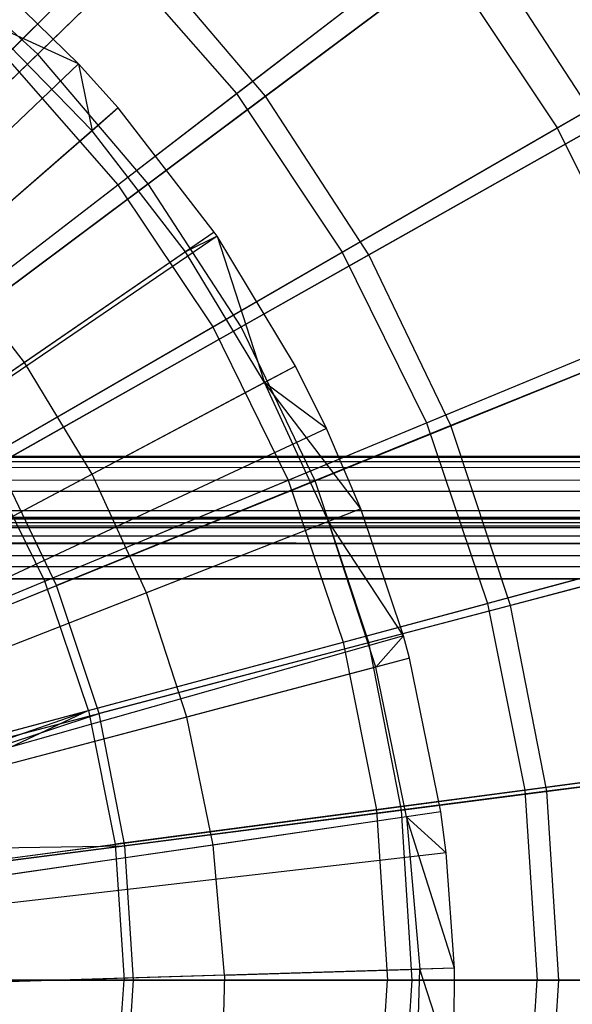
# Model space of a CAD drawing. Extents: x 0.2 to 40.1, y -6.7 to 6.7.
# Tile 227 of 256: x 16.642 to 16.999, y 3.378 to 4.013. Entities that reach past the tile are written whole.
import ezdxf

# ---------------------------------------------------------------- set-up
doc = ezdxf.new("R2010")
doc.units = 0
doc.header["$MEASUREMENT"] = 0
doc.layers.get('0').update_dxf_attribs({"color": 13, "linetype": 'CONTINUOUS'})

# ---------------------------------------------------------------- blocks, each defined once
blk = doc.blocks.new('SNOWBALL_XIV_PM3_STL')
at = {"color": 0}
for p, q in [((16.63314, 3.98916, 7.72144), (16.81467, 4.17069, 7.85676)), ((16.63314, 3.98916, 7.72144), (16.81467, 4.17069, 7.85676)), ((16.65402, 3.99058, 7.64171), (16.84471, 4.17526, 7.76467)), ((16.65402, 3.99058, 7.64171), (16.84471, 4.17526, 7.76467)), ((17.0094, 4.11888, 11.86972), (16.80112, 3.96344, 12.00407)), ((17.0094, 4.11888, 11.86972), (16.80112, 3.96344, 12.00407)), ((16.78234, 3.96507, 11.91227), (16.98085, 4.11739, 11.76527)), ((16.78234, 3.96507, 11.91227), (16.98085, 4.11739, 11.76527)), ((16.65402, 3.99058, 7.64171), (16.57261, 4.06451, 7.64171)), ((16.65402, 3.99058, 7.64171), (16.57261, 4.06451, 7.64171)), ((16.70578, 3.90632, 7.72144), (16.90945, 4.06261, 7.85676)), ((16.70578, 3.90632, 7.72144), (16.90945, 4.06261, 7.85676)), ((16.7253, 3.90685, 7.64171), (16.93804, 4.06563, 7.76467)), ((16.7253, 3.90685, 7.64171), (16.93804, 4.06563, 7.76467)), ((16.90945, 4.06261, 7.85676), (16.98931, 3.94308, 7.85676)), ((16.90945, 4.06261, 7.85676), (16.98931, 3.94308, 7.85676)), ((17.01659, 3.94496, 7.76467), (16.93804, 4.06563, 7.76467)), ((17.01659, 3.94496, 7.76467), (16.93804, 4.06563, 7.76467)), ((16.98931, 3.94308, 7.85676), (17.19529, 4.062, 8.02305)), ((16.98931, 3.94308, 7.85676), (17.19529, 4.062, 8.02305)), ((16.70137, 4.05739, 11.91227), (16.51286, 3.86888, 12.02693)), ((16.70137, 4.05739, 11.91227), (16.51286, 3.86888, 12.02693)), ((16.72198, 4.0564, 12.00407), (16.52479, 3.86544, 12.10527)), ((16.72198, 4.0564, 12.00407), (16.52479, 3.86544, 12.10527)), ((16.70137, 4.05739, 11.91227), (16.78234, 3.96507, 11.91227)), ((16.70137, 4.05739, 11.91227), (16.78234, 3.96507, 11.91227)), ((16.80112, 3.96344, 12.00407), (16.72198, 4.0564, 12.00407)), ((16.80112, 3.96344, 12.00407), (16.72198, 4.0564, 12.00407)), ((16.68032, 3.98417, 12.0589), (16.63544, 4.02825, 12.0589)), ((16.68032, 3.98417, 12.0589), (16.63544, 4.02825, 12.0589)), ((16.68908, 3.94108, 12.06938), (16.62026, 4.01166, 12.06938)), ((16.68908, 3.94108, 12.06938), (16.62026, 4.01166, 12.06938)), ((16.68032, 3.98417, 12.0589), (16.62026, 4.01166, 12.06938)), ((16.68032, 3.98417, 12.0589), (16.62026, 4.01166, 12.06938)), ((16.45386, 3.79675, 7.55251), (16.65402, 3.99058, 7.64171)), ((16.45386, 3.79675, 7.55251), (16.65402, 3.99058, 7.64171)), ((16.63314, 3.98916, 7.72144), (16.70578, 3.90632, 7.72144)), ((16.63314, 3.98916, 7.72144), (16.70578, 3.90632, 7.72144)), ((16.7253, 3.90685, 7.64171), (16.65402, 3.99058, 7.64171)), ((16.7253, 3.90685, 7.64171), (16.65402, 3.99058, 7.64171)), ((16.85056, 3.86297, 11.91227), (17.06726, 3.98808, 11.76527)), ((16.85056, 3.86297, 11.91227), (17.06726, 3.98808, 11.76527)), ((17.09417, 3.98865, 11.86972), (16.86772, 3.86112, 12.00407)), ((17.09417, 3.98865, 11.86972), (16.86772, 3.86112, 12.00407)), ((16.68032, 3.98417, 12.0589), (16.16755, 3.49787, 12.27543)), ((16.68032, 3.98417, 12.0589), (16.16755, 3.49787, 12.27543)), ((16.70605, 3.95583, 12.0589), (16.68032, 3.98417, 12.0589)), ((16.68032, 3.98417, 12.0589), (16.68908, 3.94108, 12.06938)), ((16.68032, 3.98417, 12.0589), (16.68908, 3.94108, 12.06938)), ((16.70605, 3.95583, 12.0589), (16.68032, 3.98417, 12.0589)), ((16.57083, 3.80278, 12.02693), (16.78234, 3.96507, 11.91227)), ((16.57083, 3.80278, 12.02693), (16.78234, 3.96507, 11.91227)), ((16.80112, 3.96344, 12.00407), (16.58113, 3.79926, 12.10527)), ((16.80112, 3.96344, 12.00407), (16.58113, 3.79926, 12.10527)), ((16.78234, 3.96507, 11.91227), (16.85056, 3.86297, 11.91227)), ((16.78234, 3.96507, 11.91227), (16.85056, 3.86297, 11.91227)), ((16.86772, 3.86112, 12.00407), (16.80112, 3.96344, 12.00407)), ((16.86772, 3.86112, 12.00407), (16.80112, 3.96344, 12.00407)), ((16.70605, 3.95583, 12.0589), (16.17275, 3.49215, 12.27543)), ((16.70605, 3.95583, 12.0589), (16.17275, 3.49215, 12.27543)), ((16.70605, 3.95583, 12.0589), (16.68908, 3.94108, 12.06938)), ((16.70605, 3.95583, 12.0589), (16.68908, 3.94108, 12.06938)), ((16.76795, 3.87585, 12.0589), (16.70605, 3.95583, 12.0589)), ((16.76795, 3.87585, 12.0589), (16.70605, 3.95583, 12.0589)), ((16.68908, 3.94108, 12.06938), (16.59397, 3.85838, 12.12346)), ((16.68908, 3.94108, 12.06938), (16.59397, 3.85838, 12.12346)), ((16.74941, 3.86312, 12.06938), (16.68908, 3.94108, 12.06938)), ((16.74941, 3.86312, 12.06938), (16.68908, 3.94108, 12.06938)), ((16.76699, 3.81472, 7.72144), (16.98931, 3.94308, 7.85676)), ((16.76699, 3.81472, 7.72144), (16.98931, 3.94308, 7.85676)), ((16.78528, 3.81469, 7.64171), (17.01659, 3.94496, 7.76467)), ((16.78528, 3.81469, 7.64171), (17.01659, 3.94496, 7.76467)), ((16.98931, 3.94308, 7.85676), (17.0529, 3.81415, 7.85676)), ((16.98931, 3.94308, 7.85676), (17.0529, 3.81415, 7.85676)), ((16.49031, 3.74099, 7.61917), (16.70578, 3.90632, 7.72144)), ((16.49031, 3.74099, 7.61917), (16.70578, 3.90632, 7.72144)), ((16.502, 3.7402, 7.55251), (16.7253, 3.90685, 7.64171)), ((16.502, 3.7402, 7.55251), (16.7253, 3.90685, 7.64171)), ((16.70578, 3.90632, 7.72144), (16.76699, 3.81472, 7.72144)), ((16.70578, 3.90632, 7.72144), (16.76699, 3.81472, 7.72144)), ((16.78528, 3.81469, 7.64171), (16.7253, 3.90685, 7.64171)), ((16.78528, 3.81469, 7.64171), (16.7253, 3.90685, 7.64171)), ((16.76795, 3.87585, 12.0589), (16.18527, 3.47597, 12.27543)), ((16.76795, 3.87585, 12.0589), (16.18527, 3.47597, 12.27543)), ((16.76978, 3.87317, 12.0589), (16.18527, 3.47597, 12.27543)), ((16.76978, 3.87317, 12.0589), (16.18527, 3.47597, 12.27543)), ((16.76795, 3.87585, 12.0589), (16.74941, 3.86312, 12.06938)), ((16.76795, 3.87585, 12.0589), (16.74941, 3.86312, 12.06938)), ((16.76978, 3.87317, 12.0589), (16.74941, 3.86312, 12.06938)), ((16.76978, 3.87317, 12.0589), (16.74941, 3.86312, 12.06938)), ((16.76978, 3.87317, 12.0589), (16.76795, 3.87585, 12.0589)), ((16.76978, 3.87317, 12.0589), (16.76795, 3.87585, 12.0589)), ((16.82032, 3.78932, 12.0589), (16.76978, 3.87317, 12.0589)), ((16.76978, 3.87317, 12.0589), (16.80046, 3.7788, 12.06938)), ((16.76978, 3.87317, 12.0589), (16.80046, 3.7788, 12.06938)), ((16.82032, 3.78932, 12.0589), (16.76978, 3.87317, 12.0589)), ((16.64549, 3.79181, 12.12346), (16.59397, 3.85838, 12.12346)), ((16.64549, 3.79181, 12.12346), (16.59397, 3.85838, 12.12346)), ((16.61968, 3.72967, 12.02693), (16.85056, 3.86297, 11.91227)), ((16.61968, 3.72967, 12.02693), (16.85056, 3.86297, 11.91227)), ((16.86772, 3.86112, 12.00407), (16.62855, 3.72642, 12.10527)), ((16.86772, 3.86112, 12.00407), (16.62855, 3.72642, 12.10527)), ((16.74941, 3.86312, 12.06938), (16.64549, 3.79181, 12.12346)), ((16.74941, 3.86312, 12.06938), (16.64549, 3.79181, 12.12346)), ((16.80046, 3.7788, 12.06938), (16.74941, 3.86312, 12.06938)), ((16.80046, 3.7788, 12.06938), (16.74941, 3.86312, 12.06938)), ((16.85056, 3.86297, 11.91227), (16.90487, 3.75284, 11.91227)), ((16.85056, 3.86297, 11.91227), (16.90487, 3.75284, 11.91227)), ((16.92069, 3.75113, 12.00407), (16.86772, 3.86112, 12.00407)), ((16.92069, 3.75113, 12.00407), (16.86772, 3.86112, 12.00407)), ((16.90487, 3.75284, 11.91227), (17.13604, 3.84859, 11.76527)), ((16.90487, 3.75284, 11.91227), (17.13604, 3.84859, 11.76527)), ((17.16159, 3.84865, 11.86972), (16.92069, 3.75113, 12.00407)), ((17.16159, 3.84865, 11.86972), (16.92069, 3.75113, 12.00407)), ((16.53178, 3.67892, 7.61917), (16.76699, 3.81472, 7.72144)), ((16.53178, 3.67892, 7.61917), (16.76699, 3.81472, 7.72144)), ((16.54251, 3.67796, 7.55251), (16.78528, 3.81469, 7.64171)), ((16.54251, 3.67796, 7.55251), (16.78528, 3.81469, 7.64171)), ((16.76699, 3.81472, 7.72144), (16.81572, 3.71591, 7.72144)), ((16.76699, 3.81472, 7.72144), (16.81572, 3.71591, 7.72144)), ((16.833, 3.71562, 7.64171), (16.78528, 3.81469, 7.64171)), ((16.833, 3.71562, 7.64171), (16.78528, 3.81469, 7.64171)), ((16.81572, 3.71591, 7.72144), (17.0529, 3.81415, 7.85676)), ((16.81572, 3.71591, 7.72144), (17.0529, 3.81415, 7.85676)), ((16.833, 3.71562, 7.64171), (17.07906, 3.81524, 7.76467)), ((16.833, 3.71562, 7.64171), (17.07906, 3.81524, 7.76467)), ((16.82032, 3.78932, 12.0589), (16.19586, 3.45847, 12.27543)), ((16.82032, 3.78932, 12.0589), (16.19586, 3.45847, 12.27543)), ((16.64549, 3.79181, 12.12346), (16.53394, 3.71525, 12.17293)), ((16.64549, 3.79181, 12.12346), (16.53394, 3.71525, 12.17293)), ((16.68908, 3.71979, 12.12346), (16.64549, 3.79181, 12.12346)), ((16.68908, 3.71979, 12.12346), (16.64549, 3.79181, 12.12346)), ((16.82032, 3.78932, 12.0589), (16.80046, 3.7788, 12.06938)), ((16.82032, 3.78932, 12.0589), (16.80046, 3.7788, 12.06938)), ((16.84027, 3.74926, 12.0589), (16.82032, 3.78932, 12.0589)), ((16.84027, 3.74926, 12.0589), (16.82032, 3.78932, 12.0589)), ((16.80046, 3.7788, 12.06938), (16.68908, 3.71979, 12.12346)), ((16.80046, 3.7788, 12.06938), (16.68908, 3.71979, 12.12346)), ((16.84156, 3.6892, 12.06938), (16.80046, 3.7788, 12.06938)), ((16.84156, 3.6892, 12.06938), (16.80046, 3.7788, 12.06938)), ((16.86249, 3.69739, 12.0589), (16.80046, 3.7788, 12.06938)), ((16.86249, 3.69739, 12.0589), (16.80046, 3.7788, 12.06938)), ((16.84027, 3.74926, 12.0589), (16.80046, 3.7788, 12.06938)), ((16.84027, 3.74926, 12.0589), (16.80046, 3.7788, 12.06938)), ((16.65857, 3.65081, 12.02693), (16.90487, 3.75284, 11.91227)), ((16.65857, 3.65081, 12.02693), (16.90487, 3.75284, 11.91227)), ((16.92069, 3.75113, 12.00407), (16.66626, 3.64811, 12.10527)), ((16.92069, 3.75113, 12.00407), (16.66626, 3.64811, 12.10527)), ((16.90487, 3.75284, 11.91227), (16.94434, 3.63656, 11.91227)), ((16.90487, 3.75284, 11.91227), (16.94434, 3.63656, 11.91227)), ((16.95916, 3.63526, 12.00407), (16.92069, 3.75113, 12.00407)), ((16.95916, 3.63526, 12.00407), (16.92069, 3.75113, 12.00407)), ((16.84027, 3.74926, 12.0589), (16.19989, 3.45037, 12.27543)), ((16.84027, 3.74926, 12.0589), (16.19989, 3.45037, 12.27543)), ((16.86249, 3.69739, 12.0589), (16.84027, 3.74926, 12.0589)), ((16.86249, 3.69739, 12.0589), (16.84027, 3.74926, 12.0589)), ((39.42879, 3.73129, 51.61956), (0.85168, 3.73129, 51.61956)), ((0.85168, 3.73129, 51.61956), (39.42499, 3.73025, 51.63235)), ((0.85168, 3.73129, 51.61956), (39.42499, 3.73025, 51.63235)), ((0.85168, 3.73129, 50.9109), (39.42879, 3.73129, 50.9109)), ((0.85168, 3.73129, 50.9109), (39.42879, 3.73129, 50.9109)), ((39.42879, 3.73129, 51.61956), (0.85168, 3.73129, 51.61956)), ((0.85988, 3.72647, 51.6467), (39.42499, 3.73025, 51.63235)), ((0.85988, 3.72647, 51.6467), (39.42499, 3.73025, 51.63235)), ((0.85988, 3.72647, 51.6467), (39.4168, 3.72107, 51.65835)), ((0.85988, 3.72647, 51.6467), (39.4168, 3.72107, 51.65835)), ((16.65857, 3.65081, 12.02693), (16.61968, 3.72967, 12.02693)), ((16.65857, 3.65081, 12.02693), (16.61968, 3.72967, 12.02693)), ((16.66626, 3.64811, 12.10527), (16.62855, 3.72642, 12.10527)), ((16.66626, 3.64811, 12.10527), (16.62855, 3.72642, 12.10527)), ((0.86808, 3.71258, 51.67051), (39.4168, 3.72107, 51.65835)), ((0.86808, 3.71258, 51.67051), (39.4168, 3.72107, 51.65835)), ((16.68908, 3.71979, 12.12346), (16.56953, 3.65645, 12.17293)), ((16.68908, 3.71979, 12.12346), (16.56953, 3.65645, 12.17293)), ((16.72418, 3.64327, 12.12346), (16.68908, 3.71979, 12.12346)), ((16.72418, 3.64327, 12.12346), (16.68908, 3.71979, 12.12346)), ((0.86808, 3.71258, 51.67051), (39.4086, 3.7035, 51.67959)), ((0.86808, 3.71258, 51.67051), (39.4086, 3.7035, 51.67959)), ((16.5648, 3.61197, 7.61917), (16.81572, 3.71591, 7.72144)), ((16.5648, 3.61197, 7.61917), (16.81572, 3.71591, 7.72144)), ((16.57473, 3.61106, 7.55251), (16.833, 3.71562, 7.64171)), ((16.57473, 3.61106, 7.55251), (16.833, 3.71562, 7.64171)), ((16.81572, 3.71591, 7.72144), (16.85113, 3.61158, 7.72144)), ((16.81572, 3.71591, 7.72144), (16.85113, 3.61158, 7.72144)), ((16.86765, 3.61126, 7.64171), (16.833, 3.71562, 7.64171)), ((16.86765, 3.61126, 7.64171), (16.833, 3.71562, 7.64171)), ((0.87627, 3.69134, 51.68808), (39.4086, 3.7035, 51.67959)), ((0.87627, 3.69134, 51.68808), (39.4086, 3.7035, 51.67959)), ((17.18604, 3.70132, 11.76527), (16.94434, 3.63656, 11.91227)), ((17.18604, 3.70132, 11.76527), (16.94434, 3.63656, 11.91227)), ((17.21055, 3.70118, 11.86972), (16.95916, 3.63526, 12.00407)), ((17.21055, 3.70118, 11.86972), (16.95916, 3.63526, 12.00407)), ((16.86249, 3.69739, 12.0589), (16.20439, 3.43988, 12.27543)), ((16.86249, 3.69739, 12.0589), (16.20439, 3.43988, 12.27543)), ((16.86249, 3.69739, 12.0589), (16.84156, 3.6892, 12.06938)), ((16.86249, 3.69739, 12.0589), (16.84156, 3.6892, 12.06938)), ((16.88997, 3.61564, 12.0589), (16.86249, 3.69739, 12.0589)), ((16.88997, 3.61564, 12.0589), (16.86249, 3.69739, 12.0589)), ((0.85168, 3.69192, 51.61956), (39.42076, 3.6896, 51.63287)), ((0.85168, 3.69192, 51.61956), (39.42076, 3.6896, 51.63287)), ((0.85168, 3.69192, 51.61956), (39.42879, 3.69192, 51.61956)), ((39.42879, 3.69192, 50.9109), (0.85168, 3.69192, 50.9109)), ((0.85168, 3.69192, 51.61956), (39.42879, 3.69192, 51.61956)), ((39.42879, 3.69192, 50.9109), (0.85168, 3.69192, 50.9109)), ((0.86195, 3.68816, 51.63636), (39.42076, 3.6896, 51.63287)), ((0.86195, 3.68816, 51.63636), (39.42076, 3.6896, 51.63287)), ((0.86195, 3.68816, 51.63636), (39.41162, 3.68169, 51.64603)), ((0.86195, 3.68816, 51.63636), (39.41162, 3.68169, 51.64603)), ((39.39221, 3.65255, 51.6983), (0.87627, 3.69134, 51.68808)), ((0.87627, 3.69134, 51.68808), (39.4004, 3.67969, 51.69348)), ((0.87627, 3.69134, 51.68808), (39.4004, 3.67969, 51.69348)), ((39.39221, 3.65255, 51.6983), (0.87627, 3.69134, 51.68808)), ((16.84156, 3.6892, 12.06938), (16.72418, 3.64327, 12.12346)), ((16.84156, 3.6892, 12.06938), (16.72418, 3.64327, 12.12346)), ((16.87218, 3.5955, 12.06938), (16.84156, 3.6892, 12.06938)), ((16.87218, 3.5955, 12.06938), (16.84156, 3.6892, 12.06938)), ((16.88997, 3.61564, 12.0589), (16.84156, 3.6892, 12.06938)), ((16.88997, 3.61564, 12.0589), (16.84156, 3.6892, 12.06938)), ((0.87109, 3.67902, 51.6487), (39.41162, 3.68169, 51.64603)), ((0.87109, 3.67902, 51.6487), (39.41162, 3.68169, 51.64603)), ((0.87109, 3.67902, 51.6487), (39.40247, 3.66935, 51.65517)), ((0.87109, 3.67902, 51.6487), (39.40247, 3.66935, 51.65517)), ((16.85113, 3.61158, 7.72144), (17.0991, 3.67802, 7.85676)), ((16.85113, 3.61158, 7.72144), (17.0991, 3.67802, 7.85676)), ((16.86765, 3.61126, 7.64171), (17.12443, 3.6786, 7.76467)), ((16.86765, 3.61126, 7.64171), (17.12443, 3.6786, 7.76467)), ((0.88023, 3.66587, 51.65661), (39.40247, 3.66935, 51.65517)), ((0.88023, 3.66587, 51.65661), (39.40247, 3.66935, 51.65517)), ((0.88023, 3.66587, 51.65661), (39.39221, 3.65255, 51.65893)), ((0.88023, 3.66587, 51.65661), (39.39221, 3.65255, 51.65893)), ((39.39221, 3.65255, 51.6983), (0.88447, 3.66534, 51.69725)), ((39.39221, 3.65255, 51.6983), (0.88447, 3.66534, 51.69725)), ((39.39221, 3.65255, 51.6983), (10.67572, 3.65238, 51.6983)), ((10.67572, 3.65238, 51.65893), (39.39221, 3.65255, 51.65893)), ((39.39221, 3.65255, 51.6983), (10.67572, 3.65238, 51.6983)), ((10.67572, 3.65238, 51.65893), (39.39221, 3.65255, 51.65893)), ((16.40098, 3.54412, 12.10744), (16.65857, 3.65081, 12.02693)), ((16.40098, 3.54412, 12.10744), (16.65857, 3.65081, 12.02693)), ((16.68683, 3.56756, 12.02693), (16.65857, 3.65081, 12.02693)), ((16.68683, 3.56756, 12.02693), (16.65857, 3.65081, 12.02693)), ((16.40217, 3.5412, 12.17175), (16.66626, 3.64811, 12.10527)), ((16.40217, 3.5412, 12.17175), (16.66626, 3.64811, 12.10527)), ((16.72418, 3.64327, 12.12346), (16.59819, 3.59397, 12.17293)), ((16.72418, 3.64327, 12.12346), (16.59819, 3.59397, 12.17293)), ((16.69364, 3.56563, 12.10527), (16.66626, 3.64811, 12.10527)), ((16.69364, 3.56563, 12.10527), (16.66626, 3.64811, 12.10527)), ((16.75033, 3.56325, 12.12346), (16.72418, 3.64327, 12.12346)), ((16.75033, 3.56325, 12.12346), (16.72418, 3.64327, 12.12346)), ((16.68683, 3.56756, 12.02693), (16.94434, 3.63656, 11.91227)), ((16.68683, 3.56756, 12.02693), (16.94434, 3.63656, 11.91227)), ((16.94434, 3.63656, 11.91227), (16.9683, 3.51612, 11.91227)), ((16.94434, 3.63656, 11.91227), (16.9683, 3.51612, 11.91227)), ((16.95916, 3.63526, 12.00407), (16.69364, 3.56563, 12.10527)), ((16.95916, 3.63526, 12.00407), (16.69364, 3.56563, 12.10527)), ((16.9825, 3.51542, 12.00407), (16.95916, 3.63526, 12.00407)), ((16.9825, 3.51542, 12.00407), (16.95916, 3.63526, 12.00407)), ((16.88997, 3.61564, 12.0589), (16.20994, 3.42335, 12.27543)), ((16.88997, 3.61564, 12.0589), (16.20994, 3.42335, 12.27543)), ((16.58879, 3.54129, 7.61917), (16.85113, 3.61158, 7.72144)), ((16.58879, 3.54129, 7.61917), (16.85113, 3.61158, 7.72144)), ((16.59813, 3.54058, 7.55251), (16.86765, 3.61126, 7.64171)), ((16.59813, 3.54058, 7.55251), (16.86765, 3.61126, 7.64171)), ((16.85113, 3.61158, 7.72144), (16.87262, 3.50352, 7.72144)), ((16.85113, 3.61158, 7.72144), (16.87262, 3.50352, 7.72144)), ((16.88867, 3.50332, 7.64171), (16.86765, 3.61126, 7.64171)), ((16.88867, 3.50332, 7.64171), (16.86765, 3.61126, 7.64171)), ((16.88997, 3.61564, 12.0589), (16.87218, 3.5955, 12.06938)), ((16.88997, 3.61564, 12.0589), (16.87218, 3.5955, 12.06938)), ((16.89391, 3.60125, 12.0589), (16.88997, 3.61564, 12.0589)), ((16.89391, 3.60125, 12.0589), (16.88997, 3.61564, 12.0589)), ((16.89391, 3.60125, 12.0589), (16.21074, 3.42044, 12.27543)), ((16.89391, 3.60125, 12.0589), (16.21074, 3.42044, 12.27543)), ((16.89391, 3.60125, 12.0589), (16.87218, 3.5955, 12.06938)), ((16.89391, 3.60125, 12.0589), (16.87218, 3.5955, 12.06938)), ((16.91416, 3.50216, 12.0589), (16.89391, 3.60125, 12.0589)), ((16.91416, 3.50216, 12.0589), (16.89391, 3.60125, 12.0589)), ((16.87218, 3.5955, 12.06938), (16.75033, 3.56325, 12.12346)), ((16.87218, 3.5955, 12.06938), (16.75033, 3.56325, 12.12346)), ((16.89192, 3.49892, 12.06938), (16.87218, 3.5955, 12.06938)), ((16.89192, 3.49892, 12.06938), (16.87218, 3.5955, 12.06938)), ((16.41752, 3.49539, 12.10744), (16.68683, 3.56756, 12.02693)), ((16.41752, 3.49539, 12.10744), (16.68683, 3.56756, 12.02693)), ((16.42233, 3.47537, 12.10744), (16.68683, 3.56756, 12.02693)), ((16.42233, 3.47537, 12.10744), (16.68683, 3.56756, 12.02693)), ((16.68683, 3.56756, 12.02693), (16.42756, 3.44493, 12.10744)), ((16.68683, 3.56756, 12.02693), (16.42756, 3.44493, 12.10744)), ((16.68683, 3.56756, 12.02693), (16.70398, 3.48132, 12.02693)), ((16.68683, 3.56756, 12.02693), (16.70398, 3.48132, 12.02693)), ((16.41806, 3.49336, 12.17175), (16.69364, 3.56563, 12.10527)), ((16.41806, 3.49336, 12.17175), (16.69364, 3.56563, 12.10527)), ((16.42233, 3.47537, 12.17175), (16.69364, 3.56563, 12.10527)), ((16.42233, 3.47537, 12.17175), (16.69364, 3.56563, 12.10527)), ((16.75033, 3.56325, 12.12346), (16.61954, 3.52864, 12.17293)), ((16.75033, 3.56325, 12.12346), (16.61954, 3.52864, 12.17293)), ((16.71026, 3.48032, 12.10527), (16.69364, 3.56563, 12.10527)), ((16.71026, 3.48032, 12.10527), (16.69364, 3.56563, 12.10527)), ((16.76719, 3.48077, 12.12346), (16.75033, 3.56325, 12.12346)), ((16.76719, 3.48077, 12.12346), (16.75033, 3.56325, 12.12346)), ((17.21638, 3.54878, 11.76527), (16.9683, 3.51612, 11.91227)), ((17.21638, 3.54878, 11.76527), (16.9683, 3.51612, 11.91227)), ((17.24025, 3.54866, 11.86972), (16.9825, 3.51542, 12.00407)), ((17.24025, 3.54866, 11.86972), (16.9825, 3.51542, 12.00407)), ((16.87262, 3.50352, 7.72144), (17.12715, 3.53703, 7.85676)), ((16.87262, 3.50352, 7.72144), (17.12715, 3.53703, 7.85676)), ((16.88867, 3.50332, 7.64171), (17.15195, 3.53727, 7.76467)), ((16.88867, 3.50332, 7.64171), (17.15195, 3.53727, 7.76467)), ((16.9683, 3.51612, 11.91227), (16.70398, 3.48132, 12.02693)), ((16.9683, 3.51612, 11.91227), (16.70398, 3.48132, 12.02693)), ((16.9683, 3.51612, 11.91227), (16.97633, 3.39359, 11.91227)), ((16.9683, 3.51612, 11.91227), (16.97633, 3.39359, 11.91227)), ((16.9825, 3.51542, 12.00407), (16.71026, 3.48032, 12.10527)), ((16.9825, 3.51542, 12.00407), (16.71026, 3.48032, 12.10527)), ((16.99032, 3.39359, 12.00407), (16.9825, 3.51542, 12.00407)), ((16.99032, 3.39359, 12.00407), (16.9825, 3.51542, 12.00407)), ((16.60336, 3.46807, 7.61917), (16.87262, 3.50352, 7.72144)), ((16.60336, 3.46807, 7.61917), (16.87262, 3.50352, 7.72144)), ((16.61233, 3.46769, 7.55251), (16.88867, 3.50332, 7.64171)), ((16.61233, 3.46769, 7.55251), (16.88867, 3.50332, 7.64171)), ((16.87262, 3.50352, 7.72144), (16.87983, 3.39359, 7.72144)), ((16.87262, 3.50352, 7.72144), (16.87983, 3.39359, 7.72144)), ((16.89571, 3.39359, 7.64171), (16.88867, 3.50332, 7.64171)), ((16.89571, 3.39359, 7.64171), (16.88867, 3.50332, 7.64171)), ((16.91416, 3.50216, 12.0589), (16.21484, 3.4004, 12.27543)), ((16.91416, 3.50216, 12.0589), (16.21484, 3.4004, 12.27543)), ((16.89192, 3.49892, 12.06938), (16.76719, 3.48077, 12.12346)), ((16.89192, 3.49892, 12.06938), (16.76719, 3.48077, 12.12346)), ((16.91416, 3.50216, 12.0589), (16.89192, 3.49892, 12.06938)), ((16.91416, 3.50216, 12.0589), (16.89192, 3.49892, 12.06938)), ((16.89192, 3.49892, 12.06938), (16.90052, 3.40072, 12.06938)), ((16.92299, 3.4014, 12.0589), (16.89192, 3.49892, 12.06938)), ((16.89192, 3.49892, 12.06938), (16.90052, 3.40072, 12.06938)), ((16.9176, 3.47579, 12.0589), (16.89192, 3.49892, 12.06938)), ((16.92299, 3.4014, 12.0589), (16.89192, 3.49892, 12.06938)), ((16.9176, 3.47579, 12.0589), (16.89192, 3.49892, 12.06938)), ((16.9176, 3.47579, 12.0589), (16.91416, 3.50216, 12.0589)), ((16.9176, 3.47579, 12.0589), (16.91416, 3.50216, 12.0589)), ((16.42233, 3.47537, 12.17175), (16.71026, 3.48032, 12.10527)), ((16.42233, 3.47537, 12.17175), (16.71026, 3.48032, 12.10527)), ((16.42756, 3.44493, 12.10744), (16.70398, 3.48132, 12.02693)), ((16.42756, 3.44493, 12.10744), (16.70398, 3.48132, 12.02693)), ((16.71026, 3.48032, 12.10527), (16.42769, 3.44389, 12.17175)), ((16.71026, 3.48032, 12.10527), (16.42769, 3.44389, 12.17175)), ((16.76719, 3.48077, 12.12346), (16.63331, 3.46129, 12.17293)), ((16.76719, 3.48077, 12.12346), (16.63331, 3.46129, 12.17293)), ((16.70398, 3.48132, 12.02693), (16.70973, 3.39359, 12.02693)), ((16.70398, 3.48132, 12.02693), (16.70973, 3.39359, 12.02693)), ((16.71583, 3.39359, 12.10527), (16.71026, 3.48032, 12.10527)), ((16.71583, 3.39359, 12.10527), (16.71026, 3.48032, 12.10527)), ((16.77454, 3.39691, 12.12346), (16.76719, 3.48077, 12.12346)), ((16.77454, 3.39691, 12.12346), (16.76719, 3.48077, 12.12346)), ((16.9176, 3.47579, 12.0589), (16.21553, 3.39507, 12.27543)), ((16.9176, 3.47579, 12.0589), (16.21553, 3.39507, 12.27543)), ((16.92299, 3.4014, 12.0589), (16.9176, 3.47579, 12.0589)), ((16.92299, 3.4014, 12.0589), (16.9176, 3.47579, 12.0589)), ((16.92299, 3.4014, 12.0589), (16.21662, 3.38003, 12.27543)), ((16.92299, 3.4014, 12.0589), (16.21662, 3.38003, 12.27543)), ((16.77454, 3.39691, 12.12346), (16.63931, 3.39282, 12.17293)), ((16.77454, 3.39691, 12.12346), (16.63931, 3.39282, 12.17293)), ((16.77454, 3.39691, 12.12346), (16.77227, 3.31276, 12.12346)), ((16.77454, 3.39691, 12.12346), (16.77227, 3.31276, 12.12346)), ((16.77454, 3.39691, 12.12346), (16.90052, 3.40072, 12.06938)), ((16.77454, 3.39691, 12.12346), (16.90052, 3.40072, 12.06938)), ((16.89787, 3.30218, 12.06938), (16.90052, 3.40072, 12.06938)), ((16.89787, 3.30218, 12.06938), (16.90052, 3.40072, 12.06938)), ((16.92299, 3.4014, 12.0589), (16.90052, 3.40072, 12.06938)), ((16.92299, 3.4014, 12.0589), (16.90052, 3.40072, 12.06938)), ((16.92243, 3.33331, 12.0589), (16.90052, 3.40072, 12.06938)), ((16.92243, 3.33331, 12.0589), (16.90052, 3.40072, 12.06938)), ((16.92243, 3.33331, 12.0589), (16.92299, 3.4014, 12.0589)), ((16.92243, 3.33331, 12.0589), (16.92299, 3.4014, 12.0589)), ((16.43092, 3.39359, 12.10744), (16.70973, 3.39359, 12.02693)), ((16.71583, 3.39359, 12.10527), (16.43092, 3.39359, 12.17175)), ((16.71583, 3.39359, 12.10527), (16.43092, 3.39359, 12.17175)), ((16.43092, 3.39359, 12.10744), (16.70973, 3.39359, 12.02693)), ((16.87983, 3.39359, 7.72144), (16.60824, 3.39359, 7.61917)), ((16.87983, 3.39359, 7.72144), (16.60824, 3.39359, 7.61917)), ((16.61708, 3.39359, 7.55251), (16.89571, 3.39359, 7.64171)), ((16.61708, 3.39359, 7.55251), (16.89571, 3.39359, 7.64171)), ((16.70398, 3.30585, 12.02693), (16.70973, 3.39359, 12.02693)), ((16.70398, 3.30585, 12.02693), (16.70973, 3.39359, 12.02693)), ((16.70973, 3.39359, 12.02693), (16.97633, 3.39359, 11.91227)), ((16.70973, 3.39359, 12.02693), (16.97633, 3.39359, 11.91227)), ((16.71026, 3.30685, 12.10527), (16.71583, 3.39359, 12.10527)), ((16.71026, 3.30685, 12.10527), (16.71583, 3.39359, 12.10527)), ((16.99032, 3.39359, 12.00407), (16.71583, 3.39359, 12.10527)), ((16.99032, 3.39359, 12.00407), (16.71583, 3.39359, 12.10527)), ((16.87262, 3.28365, 7.72144), (16.87983, 3.39359, 7.72144)), ((16.87262, 3.28365, 7.72144), (16.87983, 3.39359, 7.72144)), ((17.13655, 3.39359, 7.85676), (16.87983, 3.39359, 7.72144)), ((17.13655, 3.39359, 7.85676), (16.87983, 3.39359, 7.72144)), ((16.88867, 3.28385, 7.64171), (16.89571, 3.39359, 7.64171)), ((16.88867, 3.28385, 7.64171), (16.89571, 3.39359, 7.64171)), ((16.89571, 3.39359, 7.64171), (17.16118, 3.39359, 7.76467)), ((16.89571, 3.39359, 7.64171), (17.16118, 3.39359, 7.76467)), ((16.9683, 3.27105, 11.91227), (16.97633, 3.39359, 11.91227)), ((16.9683, 3.27105, 11.91227), (16.97633, 3.39359, 11.91227)), ((16.97633, 3.39359, 11.91227), (17.22655, 3.39359, 11.76527)), ((16.97633, 3.39359, 11.91227), (17.22655, 3.39359, 11.76527)), ((16.9825, 3.27175, 12.00407), (16.99032, 3.39359, 12.00407)), ((16.9825, 3.27175, 12.00407), (16.99032, 3.39359, 12.00407)), ((17.25021, 3.39359, 11.86972), (16.99032, 3.39359, 12.00407)), ((17.25021, 3.39359, 11.86972), (16.99032, 3.39359, 12.00407))]:
    blk.add_line(p, q, dxfattribs=at)
blk = doc.blocks.new('GRUPUJ_1')
at = {"color": 0}
blk.add_blockref('SNOWBALL_XIV_PM3_STL', (-0.20617, 6.65964, -0.51186), dxfattribs=at)

msp = doc.modelspace()

# ---------------------------------------------------------------- block references
at = {"color": 0}
msp.add_blockref('GRUPUJ_1', (0.20617, -6.65964, 0.51186), dxfattribs=at)

doc.saveas('drawing.dxf')
